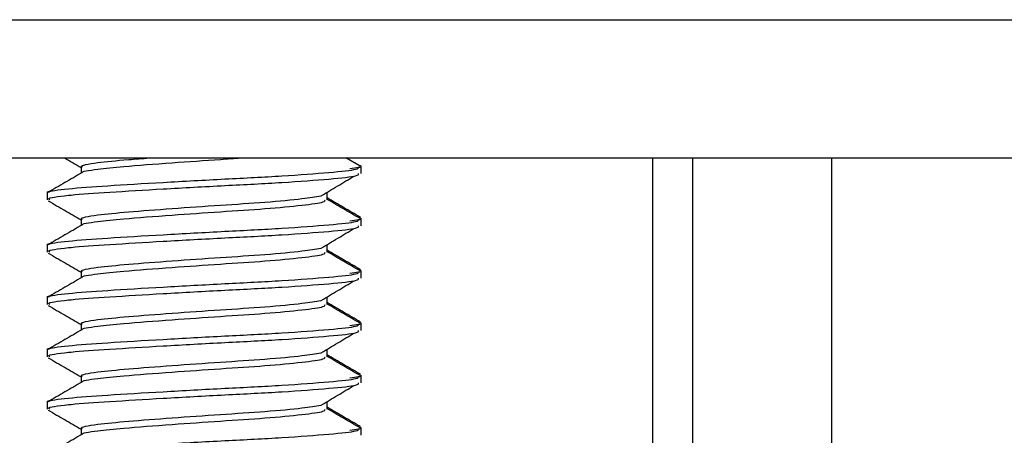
# Model space of a CAD drawing. Header units: inches. Extents: x 5 to 165, y 3 to 108.
# Tile 95 of 139: x 137.827 to 138.568, y 50.984 to 51.296. Entities that reach past the tile are written whole.
import ezdxf

# ---------------------------------------------------------------- set-up
doc = ezdxf.new("R2010")
doc.units = ezdxf.units.IN
doc.header["$LTSCALE"] = 10
doc.header["$MEASUREMENT"] = 0

msp = doc.modelspace()

# ---------------------------------------------------------------- linework, layer by layer
at = {"color": 7, "linetype": 'Continuous', "lineweight": 25}
for p, q in [((132.527442, 51.296265), (155.767442, 51.296265)), ((132.527442, 51.192265), (155.767442, 51.192265)), ((138.083056, 51.186073), (138.072388, 51.192265)), ((138.333426, 47.300229), (138.333426, 51.192265)), ((138.438026, 47.300229), (138.438026, 51.192265)), ((137.873188, 51.185357), (137.873188, 51.180796)), ((138.083836, 51.185369), (138.083836, 51.186433)), ((138.083836, 51.180448), (138.083836, 51.185369)), ((137.847616, 51.16675), (137.847616, 51.165679)), ((137.847616, 51.165679), (137.847616, 51.160763)), ((137.847959, 51.16675), (137.850046, 51.167434)), ((138.058265, 51.165684), (138.058265, 51.166406)), ((138.058265, 51.160763), (138.058265, 51.165684)), ((137.873188, 51.145987), (137.873188, 51.141426)), ((138.083836, 51.145999), (138.083836, 51.147063)), ((138.083836, 51.141078), (138.083836, 51.145999)), ((137.847616, 51.127379), (137.847616, 51.126309)), ((137.847616, 51.126309), (137.847616, 51.121393)), ((137.847959, 51.127379), (137.850046, 51.128064)), ((138.058265, 51.126314), (138.058265, 51.127036)), ((138.058265, 51.121393), (138.058265, 51.126314)), ((137.873188, 51.106617), (137.873188, 51.102055)), ((138.083836, 51.106629), (138.083836, 51.107693)), ((138.083836, 51.101708), (138.083836, 51.106629)), ((137.847616, 51.088009), (137.847616, 51.086939)), ((137.847616, 51.086939), (137.847616, 51.082023)), ((137.847959, 51.088009), (137.850046, 51.088694)), ((138.058265, 51.086944), (138.058265, 51.087666)), ((138.058265, 51.082023), (138.058265, 51.086944)), ((137.873188, 51.067247), (137.873188, 51.062685)), ((138.083836, 51.067259), (138.083836, 51.068322)), ((138.083836, 51.062338), (138.083836, 51.067259)), ((137.847616, 51.048639), (137.847616, 51.047569)), ((137.847616, 51.047569), (137.847616, 51.042653)), ((137.847959, 51.048639), (137.850046, 51.049324)), ((138.058265, 51.047574), (138.058265, 51.048296)), ((138.058265, 51.042653), (138.058265, 51.047574)), ((137.873188, 51.027877), (137.873188, 51.023315)), ((138.083836, 51.027889), (138.083836, 51.028952)), ((138.083836, 51.022968), (138.083836, 51.027889)), ((137.847616, 51.009269), (137.847616, 51.008199)), ((137.847616, 51.008199), (137.847616, 51.003283)), ((137.847959, 51.009269), (137.850046, 51.009954)), ((138.058265, 51.008204), (138.058265, 51.008926)), ((138.058265, 51.003283), (138.058265, 51.008204)), ((137.873188, 50.988507), (137.873188, 50.983945)), ((138.083836, 50.988519), (138.083836, 50.989582)), ((138.083836, 50.983598), (138.083836, 50.988519))]:
    msp.add_line(p, q, dxfattribs=at)
at = {"color": 8, "linetype": 'Continuous', "lineweight": 25}
msp.add_line((138.303426, 46.751276), (138.303426, 51.192265), dxfattribs=at)
at = {"color": 7, "linetype": 'Continuous', "lineweight": 25}
for points, knots in [([(137.860649, 51.192265), (137.860818, 51.192167), (137.865001, 51.189741), (137.869179, 51.187312), (137.873188, 51.184981)], [0, 0, 0, 0, 0.0404753, 1, 1, 1, 1]), ([(137.87411, 51.185357), (137.873833, 51.185511), (137.871917, 51.186574), (137.883309, 51.18872), (137.902871, 51.190608), (137.919226, 51.191853), (137.924643, 51.192265)], [0, 0, 0, 0, 0.06912446, 0.47772757, 0.82702794, 1, 1, 1, 1]), ([(137.874005, 51.181148), (137.873976, 51.181173), (137.87304, 51.182021), (137.883761, 51.183775), (137.90616, 51.185992), (137.939334, 51.188553), (137.971922, 51.190778), (137.988435, 51.191913), (137.993557, 51.192265)], [0, 0, 0, 0, 0.0071536, 0.233426, 0.4221282, 0.6748357, 0.8991371, 1, 1, 1, 1]), ([(137.873776, 51.181137), (137.869487, 51.178645), (137.860906, 51.173657), (137.852326, 51.168678), (137.848033, 51.166187)], [0, 0, 0, 0, 0.4996919, 1, 1, 1, 1]), ([(137.84957, 51.160763), (137.849018, 51.16102), (137.846709, 51.16209), (137.856248, 51.16338), (137.872364, 51.165053), (137.893649, 51.166509), (137.934805, 51.169016), (137.981309, 51.171546), (138.026311, 51.173765), (138.061308, 51.17645), (138.081818, 51.178552), (138.081863, 51.179903), (138.081882, 51.180448)], [0, 0, 0, 0, 0.0401003, 0.1674261, 0.1783286, 0.2951653, 0.4161317, 0.5423527, 0.6646402, 0.791966, 0.9160332, 1, 1, 1, 1]), ([(137.849248, 51.166208), (137.849101, 51.166352), (137.848162, 51.167268), (137.862291, 51.16917), (137.891563, 51.171328), (137.93423, 51.173899), (137.981287, 51.176468), (138.026317, 51.178686), (138.061307, 51.181371), (138.081818, 51.183473), (138.081863, 51.184824), (138.081882, 51.185369)], [0, 0, 0, 0, 0.0227055, 0.1446008, 0.2702706, 0.3999827, 0.5296948, 0.6553646, 0.7862121, 0.9137108, 1, 1, 1, 1]), ([(138.075312, 51.184281), (138.080139, 51.184889), (138.085667, 51.185584), (138.08323, 51.186337), (138.08292, 51.186433)], [0, 0, 0, 0, 0.8730712, 1, 1, 1, 1]), ([(138.053922, 51.163802), (138.058041, 51.166274), (138.066279, 51.171218), (138.074554, 51.17616), (138.078692, 51.178632)], [0, 0, 0, 0, 0.4999523, 1, 1, 1, 1]), ([(137.848307, 51.160053), (137.852591, 51.157569), (137.86089, 51.152758), (137.869178, 51.147941), (137.873188, 51.145611)], [0, 0, 0, 0, 0.51624429, 1, 1, 1, 1]), ([(137.87411, 51.145987), (137.873834, 51.146141), (137.871927, 51.147204), (137.883032, 51.149342), (137.907659, 51.151642), (137.941019, 51.154214), (137.977996, 51.156782), (138.012914, 51.159002), (138.040824, 51.161601), (138.049509, 51.163118), (138.053581, 51.16383)], [0, 0, 0, 0, 0.02676841, 0.18499976, 0.32026615, 0.45989958, 0.599533, 0.7347994, 0.87565973, 1, 1, 1, 1]), ([(137.874005, 51.141777), (137.873976, 51.141803), (137.87304, 51.142651), (137.883772, 51.144404), (137.906123, 51.146623), (137.939517, 51.149181), (137.977905, 51.151862), (138.013205, 51.15408), (138.04061, 51.156765), (138.056684, 51.158867), (138.056719, 51.160218), (138.056733, 51.160763)], [0, 0, 0, 0, 0.0041776, 0.1363183, 0.2465184, 0.3940968, 0.5250865, 0.6519794, 0.7841201, 0.9128664, 1, 1, 1, 1]), ([(138.083476, 51.147578), (138.079201, 51.150058), (138.070795, 51.154934), (138.062394, 51.159813), (138.058265, 51.162211)], [0, 0, 0, 0, 0.5085336, 1, 1, 1, 1]), ([(138.083056, 51.146703), (138.078772, 51.149188), (138.070502, 51.153986), (138.062245, 51.158789), (138.058265, 51.161105)], [0, 0, 0, 0, 0.5179658, 1, 1, 1, 1]), ([(137.849248, 51.126838), (137.849101, 51.126982), (137.848162, 51.127898), (137.862291, 51.1298), (137.891563, 51.131957), (137.93423, 51.134529), (137.981287, 51.137098), (138.026317, 51.139316), (138.061307, 51.142001), (138.081818, 51.144103), (138.081863, 51.145454), (138.081882, 51.145999)], [0, 0, 0, 0, 0.0227055, 0.1446008, 0.2702706, 0.3999827, 0.5296948, 0.6553646, 0.7862121, 0.9137108, 1, 1, 1, 1]), ([(138.075312, 51.144911), (138.080139, 51.145518), (138.085667, 51.146214), (138.08323, 51.146967), (138.08292, 51.147063)], [0, 0, 0, 0, 0.8730712, 1, 1, 1, 1]), ([(137.873776, 51.141767), (137.869487, 51.139275), (137.860906, 51.134287), (137.852326, 51.129308), (137.848033, 51.126817)], [0, 0, 0, 0, 0.4996919, 1, 1, 1, 1]), ([(137.84957, 51.121393), (137.849018, 51.121649), (137.846709, 51.12272), (137.856248, 51.12401), (137.872364, 51.125683), (137.893649, 51.127139), (137.934805, 51.129646), (137.981309, 51.132176), (138.026311, 51.134395), (138.061308, 51.13708), (138.081818, 51.139182), (138.081863, 51.140533), (138.081882, 51.141078)], [0, 0, 0, 0, 0.04010028, 0.16742613, 0.17832861, 0.29516532, 0.41613172, 0.54235274, 0.66464019, 0.79196604, 0.91603316, 1, 1, 1, 1]), ([(138.053922, 51.124432), (138.058041, 51.126904), (138.066279, 51.131848), (138.074554, 51.13679), (138.078692, 51.139262)], [0, 0, 0, 0, 0.4999523, 1, 1, 1, 1]), ([(137.87411, 51.106617), (137.873834, 51.106771), (137.871927, 51.107834), (137.883032, 51.109972), (137.907659, 51.112272), (137.941019, 51.114844), (137.977996, 51.117412), (138.012914, 51.119632), (138.040824, 51.122231), (138.049509, 51.123748), (138.053581, 51.12446)], [0, 0, 0, 0, 0.0267684, 0.1849998, 0.3202662, 0.4598996, 0.599533, 0.7347994, 0.8756597, 1, 1, 1, 1]), ([(137.874005, 51.102407), (137.873976, 51.102433), (137.87304, 51.103281), (137.883772, 51.105034), (137.906123, 51.107252), (137.939517, 51.109811), (137.977905, 51.112492), (138.013205, 51.11471), (138.04061, 51.117395), (138.056684, 51.119497), (138.056719, 51.120848), (138.056733, 51.121393)], [0, 0, 0, 0, 0.0041776, 0.1363183, 0.2465184, 0.3940968, 0.5250865, 0.6519794, 0.7841201, 0.9128664, 1, 1, 1, 1]), ([(138.083476, 51.108208), (138.079201, 51.110687), (138.070795, 51.115563), (138.062394, 51.120443), (138.058265, 51.122841)], [0, 0, 0, 0, 0.5085336, 1, 1, 1, 1]), ([(138.083056, 51.107333), (138.078772, 51.109818), (138.070502, 51.114616), (138.062245, 51.119419), (138.058265, 51.121735)], [0, 0, 0, 0, 0.5179658, 1, 1, 1, 1]), ([(137.848307, 51.120683), (137.852591, 51.118199), (137.86089, 51.113388), (137.869178, 51.108571), (137.873188, 51.106241)], [0, 0, 0, 0, 0.5162443, 1, 1, 1, 1]), ([(137.849248, 51.087468), (137.849101, 51.087612), (137.848162, 51.088528), (137.862291, 51.09043), (137.891563, 51.092587), (137.93423, 51.095159), (137.981287, 51.097727), (138.026317, 51.099946), (138.061307, 51.102631), (138.081818, 51.104733), (138.081863, 51.106084), (138.081882, 51.106629)], [0, 0, 0, 0, 0.0227055, 0.1446008, 0.2702706, 0.3999827, 0.5296948, 0.6553646, 0.7862121, 0.9137108, 1, 1, 1, 1]), ([(138.075312, 51.105541), (138.080139, 51.106148), (138.085667, 51.106844), (138.08323, 51.107597), (138.08292, 51.107693)], [0, 0, 0, 0, 0.8730712, 1, 1, 1, 1]), ([(137.873776, 51.102397), (137.869487, 51.099905), (137.860906, 51.094917), (137.852326, 51.089938), (137.848033, 51.087447)], [0, 0, 0, 0, 0.49969193, 1, 1, 1, 1]), ([(137.84957, 51.082023), (137.849018, 51.082279), (137.846709, 51.08335), (137.856248, 51.08464), (137.872364, 51.086313), (137.893649, 51.087769), (137.934805, 51.090276), (137.981309, 51.092806), (138.026311, 51.095025), (138.061308, 51.09771), (138.081818, 51.099812), (138.081863, 51.101163), (138.081882, 51.101708)], [0, 0, 0, 0, 0.0401003, 0.1674261, 0.1783286, 0.2951653, 0.4161317, 0.5423527, 0.6646402, 0.791966, 0.9160332, 1, 1, 1, 1]), ([(138.053922, 51.085062), (138.058041, 51.087534), (138.066279, 51.092478), (138.074554, 51.09742), (138.078692, 51.099892)], [0, 0, 0, 0, 0.4999523, 1, 1, 1, 1]), ([(137.87411, 51.067247), (137.873834, 51.0674), (137.871927, 51.068464), (137.883032, 51.070602), (137.907659, 51.072902), (137.941019, 51.075474), (137.977996, 51.078042), (138.012914, 51.080261), (138.040824, 51.08286), (138.049509, 51.084378), (138.053581, 51.08509)], [0, 0, 0, 0, 0.0267684, 0.1849998, 0.3202662, 0.4598996, 0.599533, 0.7347994, 0.8756597, 1, 1, 1, 1]), ([(137.848307, 51.081312), (137.852591, 51.078829), (137.86089, 51.074018), (137.869178, 51.069201), (137.873188, 51.066871)], [0, 0, 0, 0, 0.51624429, 1, 1, 1, 1]), ([(137.874005, 51.063037), (137.873976, 51.063063), (137.87304, 51.063911), (137.883772, 51.065664), (137.906123, 51.067882), (137.939517, 51.07044), (137.977905, 51.073122), (138.013205, 51.07534), (138.04061, 51.078025), (138.056684, 51.080127), (138.056719, 51.081478), (138.056733, 51.082023)], [0, 0, 0, 0, 0.0041776, 0.1363183, 0.2465184, 0.3940968, 0.5250865, 0.6519794, 0.7841201, 0.9128664, 1, 1, 1, 1]), ([(138.083476, 51.068838), (138.079201, 51.071317), (138.070795, 51.076193), (138.062394, 51.081073), (138.058265, 51.083471)], [0, 0, 0, 0, 0.5085336, 1, 1, 1, 1]), ([(138.083056, 51.067963), (138.078772, 51.070448), (138.070502, 51.075246), (138.062245, 51.080049), (138.058265, 51.082364)], [0, 0, 0, 0, 0.5179658, 1, 1, 1, 1]), ([(137.873776, 51.063027), (137.869487, 51.060535), (137.860906, 51.055547), (137.852326, 51.050568), (137.848033, 51.048077)], [0, 0, 0, 0, 0.49969193, 1, 1, 1, 1]), ([(137.84957, 51.042653), (137.849018, 51.042909), (137.846709, 51.04398), (137.856248, 51.04527), (137.872364, 51.046943), (137.893649, 51.048399), (137.934805, 51.050906), (137.981309, 51.053436), (138.026311, 51.055655), (138.061308, 51.05834), (138.081818, 51.060442), (138.081863, 51.061793), (138.081882, 51.062338)], [0, 0, 0, 0, 0.0401003, 0.1674261, 0.1783286, 0.2951653, 0.4161317, 0.5423527, 0.6646402, 0.791966, 0.9160332, 1, 1, 1, 1]), ([(137.849248, 51.048098), (137.849101, 51.048242), (137.848162, 51.049158), (137.862291, 51.05106), (137.891563, 51.053217), (137.93423, 51.055789), (137.981287, 51.058357), (138.026317, 51.060576), (138.061307, 51.063261), (138.081818, 51.065363), (138.081863, 51.066714), (138.081882, 51.067259)], [0, 0, 0, 0, 0.0227055, 0.1446008, 0.2702706, 0.3999827, 0.5296948, 0.6553646, 0.7862121, 0.9137108, 1, 1, 1, 1]), ([(138.075312, 51.066171), (138.080139, 51.066778), (138.085667, 51.067474), (138.08323, 51.068227), (138.08292, 51.068322)], [0, 0, 0, 0, 0.8730712, 1, 1, 1, 1]), ([(138.053922, 51.045692), (138.058041, 51.048164), (138.066279, 51.053108), (138.074554, 51.05805), (138.078692, 51.060522)], [0, 0, 0, 0, 0.4999523, 1, 1, 1, 1]), ([(137.848307, 51.041942), (137.852591, 51.039459), (137.86089, 51.034648), (137.869178, 51.029831), (137.873188, 51.027501)], [0, 0, 0, 0, 0.51624429, 1, 1, 1, 1]), ([(137.87411, 51.027877), (137.873834, 51.02803), (137.871927, 51.029093), (137.883032, 51.031232), (137.907659, 51.033532), (137.941019, 51.036104), (137.977996, 51.038672), (138.012914, 51.040891), (138.040824, 51.04349), (138.049509, 51.045008), (138.053581, 51.04572)], [0, 0, 0, 0, 0.0267684, 0.1849998, 0.3202662, 0.4598996, 0.599533, 0.7347994, 0.8756597, 1, 1, 1, 1]), ([(137.874005, 51.023667), (137.873976, 51.023693), (137.87304, 51.024541), (137.883772, 51.026294), (137.906123, 51.028512), (137.939517, 51.03107), (137.977905, 51.033752), (138.013205, 51.035969), (138.04061, 51.038655), (138.056684, 51.040757), (138.056719, 51.042107), (138.056733, 51.042653)], [0, 0, 0, 0, 0.0041776, 0.1363183, 0.2465184, 0.3940968, 0.5250865, 0.6519794, 0.7841201, 0.9128664, 1, 1, 1, 1]), ([(138.083476, 51.029468), (138.079201, 51.031947), (138.070795, 51.036823), (138.062394, 51.041703), (138.058265, 51.044101)], [0, 0, 0, 0, 0.5085336, 1, 1, 1, 1]), ([(138.083056, 51.028593), (138.078772, 51.031078), (138.070502, 51.035875), (138.062245, 51.040679), (138.058265, 51.042994)], [0, 0, 0, 0, 0.51796577, 1, 1, 1, 1]), ([(137.849248, 51.008728), (137.849101, 51.008872), (137.848162, 51.009788), (137.862291, 51.011689), (137.891563, 51.013847), (137.93423, 51.016419), (137.981287, 51.018987), (138.026317, 51.021206), (138.061307, 51.023891), (138.081818, 51.025993), (138.081863, 51.027344), (138.081882, 51.027889)], [0, 0, 0, 0, 0.0227055, 0.1446008, 0.2702706, 0.3999827, 0.5296948, 0.6553646, 0.7862121, 0.9137108, 1, 1, 1, 1]), ([(138.075312, 51.026801), (138.080139, 51.027408), (138.085667, 51.028104), (138.08323, 51.028857), (138.08292, 51.028952)], [0, 0, 0, 0, 0.8730712, 1, 1, 1, 1]), ([(137.873776, 51.023657), (137.869487, 51.021165), (137.860906, 51.016177), (137.852326, 51.011198), (137.848033, 51.008707)], [0, 0, 0, 0, 0.4996919, 1, 1, 1, 1]), ([(137.84957, 51.003283), (137.849018, 51.003539), (137.846709, 51.00461), (137.856248, 51.0059), (137.872364, 51.007572), (137.893649, 51.009029), (137.934805, 51.011536), (137.981309, 51.014066), (138.026311, 51.016285), (138.061308, 51.01897), (138.081818, 51.021072), (138.081863, 51.022422), (138.081882, 51.022968)], [0, 0, 0, 0, 0.0401003, 0.1674261, 0.1783286, 0.2951653, 0.4161317, 0.5423527, 0.6646402, 0.791966, 0.9160332, 1, 1, 1, 1]), ([(138.053922, 51.006322), (138.058041, 51.008794), (138.066279, 51.013738), (138.074554, 51.01868), (138.078692, 51.021152)], [0, 0, 0, 0, 0.4999523, 1, 1, 1, 1]), ([(137.848307, 51.002572), (137.852591, 51.000089), (137.86089, 50.995278), (137.869178, 50.990461), (137.873188, 50.988131)], [0, 0, 0, 0, 0.5162443, 1, 1, 1, 1]), ([(137.87411, 50.988507), (137.873834, 50.98866), (137.871927, 50.989723), (137.883032, 50.991862), (137.907659, 50.994162), (137.941019, 50.996734), (137.977996, 50.999302), (138.012914, 51.001521), (138.040824, 51.00412), (138.049509, 51.005638), (138.053581, 51.00635)], [0, 0, 0, 0, 0.0267684, 0.1849998, 0.3202662, 0.4598996, 0.599533, 0.7347994, 0.8756597, 1, 1, 1, 1]), ([(137.874005, 50.984297), (137.873976, 50.984323), (137.87304, 50.985171), (137.883772, 50.986924), (137.906123, 50.989142), (137.939517, 50.9917), (137.977905, 50.994381), (138.013205, 50.996599), (138.04061, 50.999285), (138.056684, 51.001386), (138.056719, 51.002737), (138.056733, 51.003283)], [0, 0, 0, 0, 0.00417765, 0.13631827, 0.24651835, 0.39409681, 0.52508648, 0.65197945, 0.78412007, 0.91286637, 1, 1, 1, 1]), ([(138.083476, 50.990098), (138.079201, 50.992577), (138.070795, 50.997453), (138.062394, 51.002333), (138.058265, 51.004731)], [0, 0, 0, 0, 0.5085336, 1, 1, 1, 1]), ([(138.083056, 50.989223), (138.078772, 50.991708), (138.070502, 50.996505), (138.062245, 51.001309), (138.058265, 51.003624)], [0, 0, 0, 0, 0.51796577, 1, 1, 1, 1]), ([(137.849248, 50.969358), (137.849101, 50.969502), (137.848162, 50.970418), (137.862291, 50.972319), (137.891563, 50.974477), (137.93423, 50.977049), (137.981287, 50.979617), (138.026317, 50.981836), (138.061307, 50.984521), (138.081818, 50.986623), (138.081863, 50.987974), (138.081882, 50.988519)], [0, 0, 0, 0, 0.0227055, 0.1446008, 0.2702706, 0.3999827, 0.5296948, 0.6553646, 0.7862121, 0.9137108, 1, 1, 1, 1]), ([(138.075312, 50.987431), (138.080139, 50.988038), (138.085667, 50.988734), (138.08323, 50.989487), (138.08292, 50.989582)], [0, 0, 0, 0, 0.8730712, 1, 1, 1, 1]), ([(137.873776, 50.984287), (137.869487, 50.981795), (137.860906, 50.976806), (137.852326, 50.971828), (137.848033, 50.969337)], [0, 0, 0, 0, 0.4996919, 1, 1, 1, 1])]:
    msp.add_open_spline(points, degree=3, knots=knots, dxfattribs=at)

doc.saveas('drawing.dxf')
